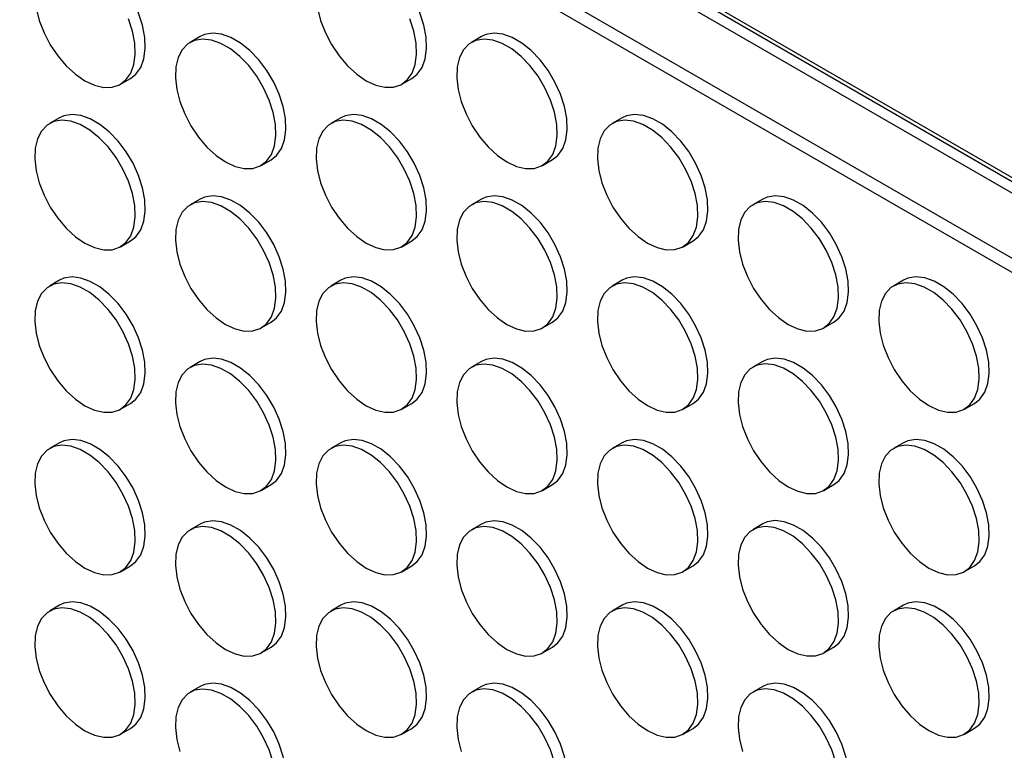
# Model space of a CAD drawing. Header units: millimetres. Extents: x 57 to 2457, y 57 to 1886.
# Tile 33 of 38: x 2041 to 2179, y 1589 to 1692. Entities that reach past the tile are written whole.
import ezdxf

# ---------------------------------------------------------------- set-up
doc = ezdxf.new("R2010")
doc.units = ezdxf.units.MM
doc.header["$LTSCALE"] = 9

msp = doc.modelspace()

# ---------------------------------------------------------------- linework, layer by layer
for p, q in [((1928.88, 1815.142), (2377.402, 1556.216)), ((1930.294, 1813.774), (2376.924, 1555.94)), ((1929.81, 1812.402), (2375.494, 1555.114)), ((2367.514, 1550.507), (1934.506, 1800.477)), ((1934.754, 1798.362), (2365.806, 1549.52)), ((2066.084, 1689.78), (2064.67, 1688.963)), ((2105.682, 1689.783), (2104.268, 1688.967)), ((2054.87, 1683.072), (2056.285, 1683.888)), ((2094.468, 1683.076), (2095.883, 1683.892)), ((2046.285, 1678.346), (2044.871, 1677.53)), ((2085.883, 1678.35), (2084.469, 1677.534)), ((2125.481, 1678.354), (2124.067, 1677.537)), ((2074.669, 1671.642), (2076.084, 1672.459)), ((2114.267, 1671.646), (2115.682, 1672.462)), ((2066.084, 1666.917), (2064.67, 1666.1)), ((2105.682, 1666.92), (2104.268, 1666.104)), ((2145.28, 1666.924), (2143.866, 1666.108)), ((2054.87, 1660.209), (2056.285, 1661.025)), ((2094.468, 1660.213), (2095.883, 1661.029)), ((2134.066, 1660.216), (2135.481, 1661.033)), ((2046.285, 1655.483), (2044.871, 1654.667)), ((2085.883, 1655.487), (2084.469, 1654.67)), ((2125.481, 1655.491), (2124.067, 1654.674)), ((2165.079, 1655.494), (2163.665, 1654.678)), ((2074.669, 1648.779), (2076.084, 1649.596)), ((2114.267, 1648.783), (2115.682, 1649.599)), ((2153.865, 1648.787), (2155.28, 1649.603)), ((2066.084, 1644.053), (2064.67, 1643.237)), ((2105.682, 1644.057), (2104.268, 1643.241)), ((2145.28, 1644.061), (2143.866, 1643.244)), ((2134.066, 1637.353), (2135.481, 1638.17)), ((2173.664, 1637.357), (2175.079, 1638.173)), ((2054.87, 1637.346), (2056.285, 1638.162)), ((2094.468, 1637.349), (2095.883, 1638.166)), ((2125.481, 1632.627), (2124.067, 1631.811)), ((2165.079, 1632.631), (2163.665, 1631.815)), ((2046.285, 1632.62), (2044.871, 1631.804)), ((2085.883, 1632.624), (2084.469, 1631.807)), ((2074.669, 1625.916), (2076.084, 1626.732)), ((2114.267, 1625.92), (2115.682, 1626.736)), ((2153.865, 1625.923), (2155.28, 1626.74)), ((2066.084, 1621.19), (2064.67, 1620.374)), ((2105.682, 1621.194), (2104.268, 1620.378)), ((2145.28, 1621.198), (2143.866, 1620.381)), ((2054.87, 1614.483), (2056.285, 1615.299)), ((2094.468, 1614.486), (2095.883, 1615.303)), ((2134.066, 1614.49), (2135.481, 1615.306)), ((2173.664, 1614.494), (2175.079, 1615.31)), ((2046.285, 1609.757), (2044.871, 1608.94)), ((2085.883, 1609.761), (2084.469, 1608.944)), ((2125.481, 1609.764), (2124.067, 1608.948)), ((2165.079, 1609.768), (2163.665, 1608.952)), ((2074.669, 1603.053), (2076.084, 1603.869)), ((2114.267, 1603.057), (2115.682, 1603.873)), ((2153.865, 1603.06), (2155.28, 1603.877)), ((2066.084, 1598.327), (2064.67, 1597.511)), ((2105.682, 1598.331), (2104.268, 1597.514)), ((2145.28, 1598.335), (2143.866, 1597.518)), ((2054.87, 1591.619), (2056.285, 1592.436)), ((2094.468, 1591.623), (2095.883, 1592.44)), ((2134.066, 1591.627), (2135.481, 1592.443)), ((2173.664, 1591.631), (2175.079, 1592.447))]:
    msp.add_line(p, q)
at = {"flags": 128}
for points in [[(2056.285, 1683.888), (2057.045, 1684.487), (2057.717, 1685.444), (2058.157, 1686.657), (2058.348, 1688.083), (2058.284, 1689.67), (2057.967, 1691.362), (2057.409, 1693.096), (2056.629, 1694.811), (2055.656, 1696.444), (2054.525, 1697.936), (2053.277, 1699.233), (2051.957, 1700.289), (2050.613, 1701.065), (2049.293, 1701.534), (2048.045, 1701.677), (2046.914, 1701.491), (2046.285, 1701.209)], [(2095.883, 1683.892), (2096.643, 1684.491), (2097.315, 1685.447), (2097.755, 1686.661), (2097.946, 1688.087), (2097.882, 1689.674), (2097.565, 1691.366), (2097.007, 1693.1), (2096.227, 1694.815), (2095.254, 1696.448), (2094.123, 1697.94), (2092.875, 1699.237), (2091.555, 1700.293), (2090.211, 1701.069), (2088.891, 1701.537), (2087.643, 1701.681), (2086.512, 1701.494), (2085.883, 1701.213)], [(2042.999, 1693.774), (2043.439, 1692.054), (2044.111, 1690.321), (2044.991, 1688.64), (2046.048, 1687.07), (2047.243, 1685.669), (2048.533, 1684.487), (2049.871, 1683.567)], [(2082.597, 1693.778), (2083.037, 1692.057), (2083.709, 1690.325), (2084.589, 1688.644), (2085.646, 1687.074), (2086.841, 1685.673), (2088.131, 1684.491), (2089.469, 1683.571)], [(2049.871, 1683.567), (2051.209, 1682.942), (2052.499, 1682.635), (2053.694, 1682.656), (2054.75, 1683.006), (2055.631, 1683.671), (2056.303, 1684.627), (2056.743, 1685.84), (2056.934, 1687.267), (2056.87, 1688.854), (2056.553, 1690.546), (2055.995, 1692.28)], [(2089.469, 1683.571), (2090.807, 1682.946), (2092.097, 1682.639), (2093.292, 1682.66), (2094.348, 1683.01), (2095.229, 1683.675), (2095.901, 1684.631), (2096.341, 1685.844), (2096.532, 1687.27), (2096.468, 1688.858), (2096.151, 1690.549), (2095.593, 1692.284)], [(2076.084, 1672.459), (2076.844, 1673.058), (2077.516, 1674.014), (2077.956, 1675.227), (2078.147, 1676.653), (2078.083, 1678.241), (2077.766, 1679.932), (2077.208, 1681.667), (2076.428, 1683.381), (2075.455, 1685.014), (2074.324, 1686.506), (2073.076, 1687.804), (2071.756, 1688.86), (2070.412, 1689.636), (2069.092, 1690.104), (2067.844, 1690.247), (2066.713, 1690.061), (2066.084, 1689.78)], [(2115.682, 1672.462), (2116.442, 1673.061), (2117.114, 1674.018), (2117.554, 1675.231), (2117.745, 1676.657), (2117.681, 1678.244), (2117.364, 1679.936), (2116.806, 1681.67), (2116.026, 1683.385), (2115.053, 1685.018), (2113.922, 1686.51), (2112.674, 1687.807), (2111.354, 1688.863), (2110.01, 1689.639), (2108.69, 1690.108), (2107.442, 1690.251), (2106.311, 1690.065), (2105.682, 1689.783)], [(2069.67, 1672.137), (2071.008, 1671.512), (2072.298, 1671.205), (2073.493, 1671.227), (2074.549, 1671.576), (2075.43, 1672.241), (2076.102, 1673.198), (2076.542, 1674.411), (2076.733, 1675.837), (2076.669, 1677.424), (2076.352, 1679.116), (2075.794, 1680.85), (2075.014, 1682.565), (2074.041, 1684.198), (2072.91, 1685.69), (2071.662, 1686.987), (2070.342, 1688.043), (2068.998, 1688.819), (2067.678, 1689.287), (2066.43, 1689.431), (2065.299, 1689.245), (2064.326, 1688.735), (2063.546, 1687.921), (2062.988, 1686.831), (2062.671, 1685.505), (2062.607, 1683.992), (2062.798, 1682.345), (2063.238, 1680.624), (2063.91, 1678.891), (2064.79, 1677.21), (2065.847, 1675.64), (2067.042, 1674.239), (2068.332, 1673.057), (2069.67, 1672.137)], [(2109.268, 1672.141), (2110.606, 1671.516), (2111.896, 1671.209), (2113.091, 1671.23), (2114.147, 1671.58), (2115.028, 1672.245), (2115.7, 1673.201), (2116.14, 1674.414), (2116.331, 1675.841), (2116.267, 1677.428), (2115.95, 1679.12), (2115.392, 1680.854), (2114.612, 1682.569), (2113.639, 1684.202), (2112.508, 1685.694), (2111.26, 1686.991), (2109.94, 1688.047), (2108.596, 1688.823), (2107.276, 1689.291), (2106.028, 1689.435), (2104.897, 1689.248), (2103.924, 1688.739), (2103.144, 1687.924), (2102.586, 1686.835), (2102.269, 1685.509), (2102.205, 1683.995), (2102.396, 1682.348), (2102.836, 1680.628), (2103.508, 1678.895), (2104.388, 1677.214), (2105.445, 1675.644), (2106.64, 1674.243), (2107.93, 1673.061), (2109.268, 1672.141)], [(2056.285, 1661.025), (2057.045, 1661.624), (2057.717, 1662.581), (2058.157, 1663.794), (2058.348, 1665.22), (2058.284, 1666.807), (2057.967, 1668.499), (2057.409, 1670.233), (2056.629, 1671.948), (2055.656, 1673.581), (2054.525, 1675.073), (2053.277, 1676.37), (2051.957, 1677.426), (2050.613, 1678.202), (2049.293, 1678.67), (2048.045, 1678.814), (2046.914, 1678.628), (2046.285, 1678.346)], [(2095.883, 1661.029), (2096.643, 1661.628), (2097.315, 1662.584), (2097.755, 1663.797), (2097.946, 1665.224), (2097.882, 1666.811), (2097.565, 1668.503), (2097.007, 1670.237), (2096.227, 1671.952), (2095.254, 1673.585), (2094.123, 1675.077), (2092.875, 1676.374), (2091.555, 1677.43), (2090.211, 1678.206), (2088.891, 1678.674), (2087.643, 1678.818), (2086.512, 1678.631), (2085.883, 1678.35)], [(2135.481, 1661.033), (2136.241, 1661.632), (2136.913, 1662.588), (2137.353, 1663.801), (2137.544, 1665.227), (2137.48, 1666.815), (2137.163, 1668.506), (2136.605, 1670.241), (2135.825, 1671.955), (2134.852, 1673.588), (2133.721, 1675.08), (2132.473, 1676.378), (2131.153, 1677.434), (2129.809, 1678.21), (2128.489, 1678.678), (2127.241, 1678.821), (2126.11, 1678.635), (2125.481, 1678.354)], [(2049.871, 1660.704), (2051.209, 1660.079), (2052.499, 1659.772), (2053.694, 1659.793), (2054.75, 1660.143), (2055.631, 1660.808), (2056.303, 1661.764), (2056.743, 1662.977), (2056.934, 1664.403), (2056.87, 1665.991), (2056.553, 1667.682), (2055.995, 1669.417), (2055.215, 1671.132), (2054.242, 1672.764), (2053.111, 1674.257), (2051.863, 1675.554), (2050.543, 1676.61), (2049.199, 1677.386), (2047.879, 1677.854), (2046.631, 1677.998), (2045.5, 1677.811), (2044.527, 1677.302), (2043.747, 1676.487), (2043.189, 1675.397), (2042.872, 1674.072), (2042.808, 1672.558), (2042.999, 1670.911), (2043.439, 1669.19), (2044.111, 1667.458), (2044.991, 1665.777), (2046.048, 1664.207), (2047.243, 1662.806), (2048.533, 1661.624), (2049.871, 1660.704)], [(2089.469, 1660.708), (2090.807, 1660.083), (2092.097, 1659.775), (2093.292, 1659.797), (2094.348, 1660.147), (2095.229, 1660.812), (2095.901, 1661.768), (2096.341, 1662.981), (2096.532, 1664.407), (2096.468, 1665.995), (2096.151, 1667.686), (2095.593, 1669.421), (2094.813, 1671.135), (2093.84, 1672.768), (2092.709, 1674.26), (2091.461, 1675.558), (2090.141, 1676.613), (2088.797, 1677.389), (2087.477, 1677.858), (2086.229, 1678.001), (2085.098, 1677.815), (2084.125, 1677.305), (2083.345, 1676.491), (2082.787, 1675.401), (2082.47, 1674.076), (2082.406, 1672.562), (2082.597, 1670.915), (2083.037, 1669.194), (2083.709, 1667.462), (2084.589, 1665.78), (2085.646, 1664.211), (2086.841, 1662.81), (2088.131, 1661.628), (2089.469, 1660.708)], [(2129.067, 1660.711), (2130.405, 1660.086), (2131.695, 1659.779), (2132.89, 1659.801), (2133.946, 1660.15), (2134.827, 1660.815), (2135.499, 1661.772), (2135.939, 1662.985), (2136.13, 1664.411), (2136.066, 1665.998), (2135.749, 1667.69), (2135.191, 1669.424), (2134.411, 1671.139), (2133.438, 1672.772), (2132.307, 1674.264), (2131.059, 1675.561), (2129.739, 1676.617), (2128.395, 1677.393), (2127.075, 1677.861), (2125.827, 1678.005), (2124.696, 1677.819), (2123.723, 1677.309), (2122.943, 1676.495), (2122.385, 1675.405), (2122.068, 1674.079), (2122.004, 1672.566), (2122.195, 1670.919), (2122.635, 1669.198), (2123.307, 1667.465), (2124.187, 1665.784), (2125.244, 1664.214), (2126.439, 1662.813), (2127.729, 1661.631), (2129.067, 1660.711)], [(2076.084, 1649.596), (2076.844, 1650.194), (2077.516, 1651.151), (2077.956, 1652.364), (2078.147, 1653.79), (2078.083, 1655.378), (2077.766, 1657.069), (2077.208, 1658.804), (2076.428, 1660.518), (2075.455, 1662.151), (2074.324, 1663.643), (2073.076, 1664.941), (2071.756, 1665.996), (2070.412, 1666.772), (2069.092, 1667.241), (2067.844, 1667.384), (2066.713, 1667.198), (2066.084, 1666.917)], [(2115.682, 1649.599), (2116.442, 1650.198), (2117.114, 1651.155), (2117.554, 1652.368), (2117.745, 1653.794), (2117.681, 1655.381), (2117.364, 1657.073), (2116.806, 1658.807), (2116.026, 1660.522), (2115.053, 1662.155), (2113.922, 1663.647), (2112.674, 1664.944), (2111.354, 1666), (2110.01, 1666.776), (2108.69, 1667.244), (2107.442, 1667.388), (2106.311, 1667.202), (2105.682, 1666.92)], [(2155.28, 1649.603), (2156.04, 1650.202), (2156.712, 1651.158), (2157.152, 1652.371), (2157.343, 1653.798), (2157.279, 1655.385), (2156.962, 1657.077), (2156.404, 1658.811), (2155.624, 1660.526), (2154.651, 1662.159), (2153.52, 1663.651), (2152.272, 1664.948), (2150.952, 1666.004), (2149.608, 1666.78), (2148.288, 1667.248), (2147.04, 1667.392), (2145.909, 1667.205), (2145.28, 1666.924)], [(2069.67, 1649.274), (2071.008, 1648.649), (2072.298, 1648.342), (2073.493, 1648.364), (2074.549, 1648.713), (2075.43, 1649.378), (2076.102, 1650.334), (2076.542, 1651.548), (2076.733, 1652.974), (2076.669, 1654.561), (2076.352, 1656.253), (2075.794, 1657.987), (2075.014, 1659.702), (2074.041, 1661.335), (2072.91, 1662.827), (2071.662, 1664.124), (2070.342, 1665.18), (2068.998, 1665.956), (2067.678, 1666.424), (2066.43, 1666.568), (2065.299, 1666.381), (2064.326, 1665.872), (2063.546, 1665.057), (2062.988, 1663.968), (2062.671, 1662.642), (2062.607, 1661.128), (2062.798, 1659.482), (2063.238, 1657.761), (2063.91, 1656.028), (2064.79, 1654.347), (2065.847, 1652.777), (2067.042, 1651.376), (2068.332, 1650.194), (2069.67, 1649.274)], [(2109.268, 1649.278), (2110.606, 1648.653), (2111.896, 1648.346), (2113.091, 1648.367), (2114.147, 1648.717), (2115.028, 1649.382), (2115.7, 1650.338), (2116.14, 1651.551), (2116.331, 1652.977), (2116.267, 1654.565), (2115.95, 1656.256), (2115.392, 1657.991), (2114.612, 1659.706), (2113.639, 1661.338), (2112.508, 1662.831), (2111.26, 1664.128), (2109.94, 1665.184), (2108.596, 1665.96), (2107.276, 1666.428), (2106.028, 1666.572), (2104.897, 1666.385), (2103.924, 1665.876), (2103.144, 1665.061), (2102.586, 1663.971), (2102.269, 1662.646), (2102.205, 1661.132), (2102.396, 1659.485), (2102.836, 1657.764), (2103.508, 1656.032), (2104.388, 1654.351), (2105.445, 1652.781), (2106.64, 1651.38), (2107.93, 1650.198), (2109.268, 1649.278)], [(2148.866, 1649.282), (2150.204, 1648.657), (2151.494, 1648.349), (2152.689, 1648.371), (2153.745, 1648.721), (2154.626, 1649.386), (2155.298, 1650.342), (2155.738, 1651.555), (2155.929, 1652.981), (2155.865, 1654.569), (2155.548, 1656.26), (2154.99, 1657.995), (2154.21, 1659.709), (2153.237, 1661.342), (2152.106, 1662.834), (2150.858, 1664.132), (2149.538, 1665.187), (2148.194, 1665.963), (2146.874, 1666.432), (2145.626, 1666.575), (2144.495, 1666.389), (2143.522, 1665.879), (2142.742, 1665.065), (2142.184, 1663.975), (2141.867, 1662.65), (2141.803, 1661.136), (2141.994, 1659.489), (2142.434, 1657.768), (2143.106, 1656.036), (2143.986, 1654.354), (2145.043, 1652.785), (2146.238, 1651.384), (2147.528, 1650.202), (2148.866, 1649.282)], [(2049.871, 1637.841), (2051.209, 1637.216), (2052.499, 1636.909), (2053.694, 1636.93), (2054.75, 1637.28), (2055.631, 1637.945), (2056.303, 1638.901), (2056.743, 1640.114), (2056.934, 1641.54), (2056.87, 1643.128), (2056.553, 1644.819), (2055.995, 1646.554), (2055.215, 1648.268), (2054.242, 1649.901), (2053.111, 1651.393), (2051.863, 1652.691), (2050.543, 1653.747), (2049.199, 1654.523), (2047.879, 1654.991), (2046.631, 1655.134), (2045.5, 1654.948), (2044.527, 1654.438), (2043.747, 1653.624), (2043.189, 1652.534), (2042.872, 1651.209), (2042.808, 1649.695), (2042.999, 1648.048), (2043.439, 1646.327), (2044.111, 1644.595), (2044.991, 1642.914), (2046.048, 1641.344), (2047.243, 1639.943), (2048.533, 1638.761), (2049.871, 1637.841)], [(2056.285, 1638.162), (2057.045, 1638.761), (2057.717, 1639.717), (2058.157, 1640.931), (2058.348, 1642.357), (2058.284, 1643.944), (2057.967, 1645.636), (2057.409, 1647.37), (2056.629, 1649.085), (2055.656, 1650.718), (2054.525, 1652.21), (2053.277, 1653.507), (2051.957, 1654.563), (2050.613, 1655.339), (2049.293, 1655.807), (2048.045, 1655.951), (2046.914, 1655.764), (2046.285, 1655.483)], [(2089.469, 1637.844), (2090.807, 1637.22), (2092.097, 1636.912), (2093.292, 1636.934), (2094.348, 1637.283), (2095.229, 1637.948), (2095.901, 1638.905), (2096.341, 1640.118), (2096.532, 1641.544), (2096.468, 1643.131), (2096.151, 1644.823), (2095.593, 1646.557), (2094.813, 1648.272), (2093.84, 1649.905), (2092.709, 1651.397), (2091.461, 1652.695), (2090.141, 1653.75), (2088.797, 1654.526), (2087.477, 1654.995), (2086.229, 1655.138), (2085.098, 1654.952), (2084.125, 1654.442), (2083.345, 1653.628), (2082.787, 1652.538), (2082.47, 1651.212), (2082.406, 1649.699), (2082.597, 1648.052), (2083.037, 1646.331), (2083.709, 1644.599), (2084.589, 1642.917), (2085.646, 1641.348), (2086.841, 1639.947), (2088.131, 1638.765), (2089.469, 1637.844)], [(2095.883, 1638.166), (2096.643, 1638.765), (2097.315, 1639.721), (2097.755, 1640.934), (2097.946, 1642.36), (2097.882, 1643.948), (2097.565, 1645.639), (2097.007, 1647.374), (2096.227, 1649.089), (2095.254, 1650.721), (2094.123, 1652.214), (2092.875, 1653.511), (2091.555, 1654.567), (2090.211, 1655.343), (2088.891, 1655.811), (2087.643, 1655.955), (2086.512, 1655.768), (2085.883, 1655.487)], [(2129.067, 1637.848), (2130.405, 1637.223), (2131.695, 1636.916), (2132.89, 1636.938), (2133.946, 1637.287), (2134.827, 1637.952), (2135.499, 1638.908), (2135.939, 1640.122), (2136.13, 1641.548), (2136.066, 1643.135), (2135.749, 1644.827), (2135.191, 1646.561), (2134.411, 1648.276), (2133.438, 1649.909), (2132.307, 1651.401), (2131.059, 1652.698), (2129.739, 1653.754), (2128.395, 1654.53), (2127.075, 1654.998), (2125.827, 1655.142), (2124.696, 1654.955), (2123.723, 1654.446), (2122.943, 1653.631), (2122.385, 1652.542), (2122.068, 1651.216), (2122.004, 1649.702), (2122.195, 1648.056), (2122.635, 1646.335), (2123.307, 1644.602), (2124.187, 1642.921), (2125.244, 1641.351), (2126.439, 1639.95), (2127.729, 1638.768), (2129.067, 1637.848)], [(2135.481, 1638.17), (2136.241, 1638.768), (2136.913, 1639.725), (2137.353, 1640.938), (2137.544, 1642.364), (2137.48, 1643.952), (2137.163, 1645.643), (2136.605, 1647.378), (2135.825, 1649.092), (2134.852, 1650.725), (2133.721, 1652.217), (2132.473, 1653.515), (2131.153, 1654.57), (2129.809, 1655.346), (2128.489, 1655.815), (2127.241, 1655.958), (2126.11, 1655.772), (2125.481, 1655.491)], [(2168.665, 1637.852), (2170.003, 1637.227), (2171.293, 1636.92), (2172.488, 1636.941), (2173.544, 1637.291), (2174.425, 1637.956), (2175.097, 1638.912), (2175.537, 1640.125), (2175.728, 1641.551), (2175.664, 1643.139), (2175.347, 1644.83), (2174.789, 1646.565), (2174.009, 1648.28), (2173.036, 1649.912), (2171.905, 1651.405), (2170.657, 1652.702), (2169.337, 1653.758), (2167.993, 1654.534), (2166.673, 1655.002), (2165.425, 1655.146), (2164.294, 1654.959), (2163.321, 1654.45), (2162.541, 1653.635), (2161.983, 1652.545), (2161.666, 1651.22), (2161.602, 1649.706), (2161.793, 1648.059), (2162.233, 1646.338), (2162.905, 1644.606), (2163.785, 1642.925), (2164.842, 1641.355), (2166.037, 1639.954), (2167.327, 1638.772), (2168.665, 1637.852)], [(2175.079, 1638.173), (2175.839, 1638.772), (2176.511, 1639.729), (2176.951, 1640.942), (2177.142, 1642.368), (2177.078, 1643.955), (2176.761, 1645.647), (2176.203, 1647.381), (2175.423, 1649.096), (2174.45, 1650.729), (2173.319, 1652.221), (2172.071, 1653.518), (2170.751, 1654.574), (2169.407, 1655.35), (2168.087, 1655.818), (2166.839, 1655.962), (2165.708, 1655.776), (2165.079, 1655.494)], [(2076.084, 1626.732), (2076.844, 1627.331), (2077.516, 1628.288), (2077.956, 1629.501), (2078.147, 1630.927), (2078.083, 1632.514), (2077.766, 1634.206), (2077.208, 1635.94), (2076.428, 1637.655), (2075.455, 1639.288), (2074.324, 1640.78), (2073.076, 1642.077), (2071.756, 1643.133), (2070.412, 1643.909), (2069.092, 1644.378), (2067.844, 1644.521), (2066.713, 1644.335), (2066.084, 1644.053)], [(2115.682, 1626.736), (2116.442, 1627.335), (2117.114, 1628.291), (2117.554, 1629.505), (2117.745, 1630.931), (2117.681, 1632.518), (2117.364, 1634.21), (2116.806, 1635.944), (2116.026, 1637.659), (2115.053, 1639.292), (2113.922, 1640.784), (2112.674, 1642.081), (2111.354, 1643.137), (2110.01, 1643.913), (2108.69, 1644.381), (2107.442, 1644.525), (2106.311, 1644.338), (2105.682, 1644.057)], [(2155.28, 1626.74), (2156.04, 1627.339), (2156.712, 1628.295), (2157.152, 1629.508), (2157.343, 1630.934), (2157.279, 1632.522), (2156.962, 1634.213), (2156.404, 1635.948), (2155.624, 1637.663), (2154.651, 1639.295), (2153.52, 1640.788), (2152.272, 1642.085), (2150.952, 1643.141), (2149.608, 1643.917), (2148.288, 1644.385), (2147.04, 1644.529), (2145.909, 1644.342), (2145.28, 1644.061)], [(2069.67, 1626.411), (2071.008, 1625.786), (2072.298, 1625.479), (2073.493, 1625.5), (2074.549, 1625.85), (2075.43, 1626.515), (2076.102, 1627.471), (2076.542, 1628.684), (2076.733, 1630.111), (2076.669, 1631.698), (2076.352, 1633.39), (2075.794, 1635.124), (2075.014, 1636.839), (2074.041, 1638.472), (2072.91, 1639.964), (2071.662, 1641.261), (2070.342, 1642.317), (2068.998, 1643.093), (2067.678, 1643.561), (2066.43, 1643.705), (2065.299, 1643.518), (2064.326, 1643.009), (2063.546, 1642.194), (2062.988, 1641.105), (2062.671, 1639.779), (2062.607, 1638.265), (2062.798, 1636.618), (2063.238, 1634.898), (2063.91, 1633.165), (2064.79, 1631.484), (2065.847, 1629.914), (2067.042, 1628.513), (2068.332, 1627.331), (2069.67, 1626.411)], [(2109.268, 1626.415), (2110.606, 1625.79), (2111.896, 1625.483), (2113.091, 1625.504), (2114.147, 1625.854), (2115.028, 1626.519), (2115.7, 1627.475), (2116.14, 1628.688), (2116.331, 1630.114), (2116.267, 1631.702), (2115.95, 1633.393), (2115.392, 1635.128), (2114.612, 1636.842), (2113.639, 1638.475), (2112.508, 1639.967), (2111.26, 1641.265), (2109.94, 1642.321), (2108.596, 1643.097), (2107.276, 1643.565), (2106.028, 1643.708), (2104.897, 1643.522), (2103.924, 1643.012), (2103.144, 1642.198), (2102.586, 1641.108), (2102.269, 1639.783), (2102.205, 1638.269), (2102.396, 1636.622), (2102.836, 1634.901), (2103.508, 1633.169), (2104.388, 1631.488), (2105.445, 1629.918), (2106.64, 1628.517), (2107.93, 1627.335), (2109.268, 1626.415)], [(2148.866, 1626.418), (2150.204, 1625.794), (2151.494, 1625.486), (2152.689, 1625.508), (2153.745, 1625.857), (2154.626, 1626.522), (2155.298, 1627.479), (2155.738, 1628.692), (2155.929, 1630.118), (2155.865, 1631.705), (2155.548, 1633.397), (2154.99, 1635.131), (2154.21, 1636.846), (2153.237, 1638.479), (2152.106, 1639.971), (2150.858, 1641.269), (2149.538, 1642.324), (2148.194, 1643.1), (2146.874, 1643.569), (2145.626, 1643.712), (2144.495, 1643.526), (2143.522, 1643.016), (2142.742, 1642.202), (2142.184, 1641.112), (2141.867, 1639.786), (2141.803, 1638.273), (2141.994, 1636.626), (2142.434, 1634.905), (2143.106, 1633.173), (2143.986, 1631.491), (2145.043, 1629.922), (2146.238, 1628.521), (2147.528, 1627.339), (2148.866, 1626.418)], [(2056.285, 1615.299), (2057.045, 1615.898), (2057.717, 1616.854), (2058.157, 1618.067), (2058.348, 1619.494), (2058.284, 1621.081), (2057.967, 1622.773), (2057.409, 1624.507), (2056.629, 1626.222), (2055.656, 1627.855), (2054.525, 1629.347), (2053.277, 1630.644), (2051.957, 1631.7), (2050.613, 1632.476), (2049.293, 1632.944), (2048.045, 1633.088), (2046.914, 1632.901), (2046.285, 1632.62)], [(2095.883, 1615.303), (2096.643, 1615.902), (2097.315, 1616.858), (2097.755, 1618.071), (2097.946, 1619.497), (2097.882, 1621.085), (2097.565, 1622.776), (2097.007, 1624.511), (2096.227, 1626.225), (2095.254, 1627.858), (2094.123, 1629.35), (2092.875, 1630.648), (2091.555, 1631.704), (2090.211, 1632.48), (2088.891, 1632.948), (2087.643, 1633.091), (2086.512, 1632.905), (2085.883, 1632.624)], [(2135.481, 1615.306), (2136.241, 1615.905), (2136.913, 1616.862), (2137.353, 1618.075), (2137.544, 1619.501), (2137.48, 1621.088), (2137.163, 1622.78), (2136.605, 1624.514), (2135.825, 1626.229), (2134.852, 1627.862), (2133.721, 1629.354), (2132.473, 1630.651), (2131.153, 1631.707), (2129.809, 1632.483), (2128.489, 1632.952), (2127.241, 1633.095), (2126.11, 1632.909), (2125.481, 1632.627)], [(2175.079, 1615.31), (2175.839, 1615.909), (2176.511, 1616.865), (2176.951, 1618.079), (2177.142, 1619.505), (2177.078, 1621.092), (2176.761, 1622.784), (2176.203, 1624.518), (2175.423, 1626.233), (2174.45, 1627.866), (2173.319, 1629.358), (2172.071, 1630.655), (2170.751, 1631.711), (2169.407, 1632.487), (2168.087, 1632.955), (2166.839, 1633.099), (2165.708, 1632.912), (2165.079, 1632.631)], [(2049.871, 1614.978), (2051.209, 1614.353), (2052.499, 1614.045), (2053.694, 1614.067), (2054.75, 1614.417), (2055.631, 1615.082), (2056.303, 1616.038), (2056.743, 1617.251), (2056.934, 1618.677), (2056.87, 1620.265), (2056.553, 1621.956), (2055.995, 1623.691), (2055.215, 1625.405), (2054.242, 1627.038), (2053.111, 1628.53), (2051.863, 1629.828), (2050.543, 1630.883), (2049.199, 1631.659), (2047.879, 1632.128), (2046.631, 1632.271), (2045.5, 1632.085), (2044.527, 1631.575), (2043.747, 1630.761), (2043.189, 1629.671), (2042.872, 1628.346), (2042.808, 1626.832), (2042.999, 1625.185), (2043.439, 1623.464), (2044.111, 1621.732), (2044.991, 1620.05), (2046.048, 1618.481), (2047.243, 1617.08), (2048.533, 1615.898), (2049.871, 1614.978)], [(2089.469, 1614.981), (2090.807, 1614.356), (2092.097, 1614.049), (2093.292, 1614.071), (2094.348, 1614.42), (2095.229, 1615.085), (2095.901, 1616.042), (2096.341, 1617.255), (2096.532, 1618.681), (2096.468, 1620.268), (2096.151, 1621.96), (2095.593, 1623.694), (2094.813, 1625.409), (2093.84, 1627.042), (2092.709, 1628.534), (2091.461, 1629.831), (2090.141, 1630.887), (2088.797, 1631.663), (2087.477, 1632.131), (2086.229, 1632.275), (2085.098, 1632.089), (2084.125, 1631.579), (2083.345, 1630.765), (2082.787, 1629.675), (2082.47, 1628.349), (2082.406, 1626.836), (2082.597, 1625.189), (2083.037, 1623.468), (2083.709, 1621.735), (2084.589, 1620.054), (2085.646, 1618.484), (2086.841, 1617.083), (2088.131, 1615.901), (2089.469, 1614.981)], [(2129.067, 1614.985), (2130.405, 1614.36), (2131.695, 1614.053), (2132.89, 1614.074), (2133.946, 1614.424), (2134.827, 1615.089), (2135.499, 1616.045), (2135.939, 1617.258), (2136.13, 1618.685), (2136.066, 1620.272), (2135.749, 1621.964), (2135.191, 1623.698), (2134.411, 1625.413), (2133.438, 1627.046), (2132.307, 1628.538), (2131.059, 1629.835), (2129.739, 1630.891), (2128.395, 1631.667), (2127.075, 1632.135), (2125.827, 1632.279), (2124.696, 1632.092), (2123.723, 1631.583), (2122.943, 1630.768), (2122.385, 1629.679), (2122.068, 1628.353), (2122.004, 1626.839), (2122.195, 1625.192), (2122.635, 1623.472), (2123.307, 1621.739), (2124.187, 1620.058), (2125.244, 1618.488), (2126.439, 1617.087), (2127.729, 1615.905), (2129.067, 1614.985)], [(2168.665, 1614.989), (2170.003, 1614.364), (2171.293, 1614.057), (2172.488, 1614.078), (2173.544, 1614.428), (2174.425, 1615.093), (2175.097, 1616.049), (2175.537, 1617.262), (2175.728, 1618.688), (2175.664, 1620.276), (2175.347, 1621.967), (2174.789, 1623.702), (2174.009, 1625.416), (2173.036, 1627.049), (2171.905, 1628.541), (2170.657, 1629.839), (2169.337, 1630.895), (2167.993, 1631.671), (2166.673, 1632.139), (2165.425, 1632.282), (2164.294, 1632.096), (2163.321, 1631.586), (2162.541, 1630.772), (2161.983, 1629.682), (2161.666, 1628.357), (2161.602, 1626.843), (2161.793, 1625.196), (2162.233, 1623.475), (2162.905, 1621.743), (2163.785, 1620.062), (2164.842, 1618.492), (2166.037, 1617.091), (2167.327, 1615.909), (2168.665, 1614.989)], [(2076.084, 1603.869), (2076.844, 1604.468), (2077.516, 1605.425), (2077.956, 1606.638), (2078.147, 1608.064), (2078.083, 1609.651), (2077.766, 1611.343), (2077.208, 1613.077), (2076.428, 1614.792), (2075.455, 1616.425), (2074.324, 1617.917), (2073.076, 1619.214), (2071.756, 1620.27), (2070.412, 1621.046), (2069.092, 1621.514), (2067.844, 1621.658), (2066.713, 1621.472), (2066.084, 1621.19)], [(2115.682, 1603.873), (2116.442, 1604.472), (2117.114, 1605.428), (2117.554, 1606.641), (2117.745, 1608.068), (2117.681, 1609.655), (2117.364, 1611.347), (2116.806, 1613.081), (2116.026, 1614.796), (2115.053, 1616.429), (2113.922, 1617.921), (2112.674, 1619.218), (2111.354, 1620.274), (2110.01, 1621.05), (2108.69, 1621.518), (2107.442, 1621.662), (2106.311, 1621.475), (2105.682, 1621.194)], [(2155.28, 1603.877), (2156.04, 1604.476), (2156.712, 1605.432), (2157.152, 1606.645), (2157.343, 1608.071), (2157.279, 1609.659), (2156.962, 1611.35), (2156.404, 1613.085), (2155.624, 1614.799), (2154.651, 1616.432), (2153.52, 1617.924), (2152.272, 1619.222), (2150.952, 1620.278), (2149.608, 1621.054), (2148.288, 1621.522), (2147.04, 1621.665), (2145.909, 1621.479), (2145.28, 1621.198)], [(2069.67, 1603.548), (2071.008, 1602.923), (2072.298, 1602.616), (2073.493, 1602.637), (2074.549, 1602.987), (2075.43, 1603.652), (2076.102, 1604.608), (2076.542, 1605.821), (2076.733, 1607.247), (2076.669, 1608.835), (2076.352, 1610.526), (2075.794, 1612.261), (2075.014, 1613.976), (2074.041, 1615.608), (2072.91, 1617.101), (2071.662, 1618.398), (2070.342, 1619.454), (2068.998, 1620.23), (2067.678, 1620.698), (2066.43, 1620.842), (2065.299, 1620.655), (2064.326, 1620.146), (2063.546, 1619.331), (2062.988, 1618.241), (2062.671, 1616.916), (2062.607, 1615.402), (2062.798, 1613.755), (2063.238, 1612.034), (2063.91, 1610.302), (2064.79, 1608.621), (2065.847, 1607.051), (2067.042, 1605.65), (2068.332, 1604.468), (2069.67, 1603.548)], [(2109.268, 1603.552), (2110.606, 1602.927), (2111.896, 1602.619), (2113.091, 1602.641), (2114.147, 1602.991), (2115.028, 1603.656), (2115.7, 1604.612), (2116.14, 1605.825), (2116.331, 1607.251), (2116.267, 1608.839), (2115.95, 1610.53), (2115.392, 1612.265), (2114.612, 1613.979), (2113.639, 1615.612), (2112.508, 1617.104), (2111.26, 1618.402), (2109.94, 1619.457), (2108.596, 1620.233), (2107.276, 1620.702), (2106.028, 1620.845), (2104.897, 1620.659), (2103.924, 1620.149), (2103.144, 1619.335), (2102.586, 1618.245), (2102.269, 1616.92), (2102.205, 1615.406), (2102.396, 1613.759), (2102.836, 1612.038), (2103.508, 1610.306), (2104.388, 1608.624), (2105.445, 1607.055), (2106.64, 1605.654), (2107.93, 1604.472), (2109.268, 1603.552)], [(2148.866, 1603.555), (2150.204, 1602.93), (2151.494, 1602.623), (2152.689, 1602.645), (2153.745, 1602.994), (2154.626, 1603.659), (2155.298, 1604.616), (2155.738, 1605.829), (2155.929, 1607.255), (2155.865, 1608.842), (2155.548, 1610.534), (2154.99, 1612.268), (2154.21, 1613.983), (2153.237, 1615.616), (2152.106, 1617.108), (2150.858, 1618.405), (2149.538, 1619.461), (2148.194, 1620.237), (2146.874, 1620.705), (2145.626, 1620.849), (2144.495, 1620.663), (2143.522, 1620.153), (2142.742, 1619.339), (2142.184, 1618.249), (2141.867, 1616.923), (2141.803, 1615.41), (2141.994, 1613.763), (2142.434, 1612.042), (2143.106, 1610.309), (2143.986, 1608.628), (2145.043, 1607.058), (2146.238, 1605.657), (2147.528, 1604.475), (2148.866, 1603.555)], [(2049.871, 1592.114), (2051.209, 1591.49), (2052.499, 1591.182), (2053.694, 1591.204), (2054.75, 1591.553), (2055.631, 1592.218), (2056.303, 1593.175), (2056.743, 1594.388), (2056.934, 1595.814), (2056.87, 1597.401), (2056.553, 1599.093), (2055.995, 1600.827), (2055.215, 1602.542), (2054.242, 1604.175), (2053.111, 1605.667), (2051.863, 1606.965), (2050.543, 1608.02), (2049.199, 1608.796), (2047.879, 1609.265), (2046.631, 1609.408), (2045.5, 1609.222), (2044.527, 1608.712), (2043.747, 1607.898), (2043.189, 1606.808), (2042.872, 1605.482), (2042.808, 1603.969), (2042.999, 1602.322), (2043.439, 1600.601), (2044.111, 1598.869), (2044.991, 1597.187), (2046.048, 1595.618), (2047.243, 1594.217), (2048.533, 1593.035), (2049.871, 1592.114)], [(2056.285, 1592.436), (2057.045, 1593.035), (2057.717, 1593.991), (2058.157, 1595.204), (2058.348, 1596.63), (2058.284, 1598.218), (2057.967, 1599.909), (2057.409, 1601.644), (2056.629, 1603.359), (2055.656, 1604.991), (2054.525, 1606.484), (2053.277, 1607.781), (2051.957, 1608.837), (2050.613, 1609.613), (2049.293, 1610.081), (2048.045, 1610.225), (2046.914, 1610.038), (2046.285, 1609.757)], [(2089.469, 1592.118), (2090.807, 1591.493), (2092.097, 1591.186), (2093.292, 1591.208), (2094.348, 1591.557), (2095.229, 1592.222), (2095.901, 1593.178), (2096.341, 1594.392), (2096.532, 1595.818), (2096.468, 1597.405), (2096.151, 1599.097), (2095.593, 1600.831), (2094.813, 1602.546), (2093.84, 1604.179), (2092.709, 1605.671), (2091.461, 1606.968), (2090.141, 1608.024), (2088.797, 1608.8), (2087.477, 1609.268), (2086.229, 1609.412), (2085.098, 1609.225), (2084.125, 1608.716), (2083.345, 1607.901), (2082.787, 1606.812), (2082.47, 1605.486), (2082.406, 1603.972), (2082.597, 1602.326), (2083.037, 1600.605), (2083.709, 1598.872), (2084.589, 1597.191), (2085.646, 1595.621), (2086.841, 1594.22), (2088.131, 1593.038), (2089.469, 1592.118)], [(2095.883, 1592.44), (2096.643, 1593.038), (2097.315, 1593.995), (2097.755, 1595.208), (2097.946, 1596.634), (2097.882, 1598.222), (2097.565, 1599.913), (2097.007, 1601.648), (2096.227, 1603.362), (2095.254, 1604.995), (2094.123, 1606.487), (2092.875, 1607.785), (2091.555, 1608.84), (2090.211, 1609.616), (2088.891, 1610.085), (2087.643, 1610.228), (2086.512, 1610.042), (2085.883, 1609.761)], [(2129.067, 1592.122), (2130.405, 1591.497), (2131.695, 1591.19), (2132.89, 1591.211), (2133.946, 1591.561), (2134.827, 1592.226), (2135.499, 1593.182), (2135.939, 1594.395), (2136.13, 1595.821), (2136.066, 1597.409), (2135.749, 1599.1), (2135.191, 1600.835), (2134.411, 1602.55), (2133.438, 1604.182), (2132.307, 1605.675), (2131.059, 1606.972), (2129.739, 1608.028), (2128.395, 1608.804), (2127.075, 1609.272), (2125.827, 1609.416), (2124.696, 1609.229), (2123.723, 1608.72), (2122.943, 1607.905), (2122.385, 1606.815), (2122.068, 1605.49), (2122.004, 1603.976), (2122.195, 1602.329), (2122.635, 1600.608), (2123.307, 1598.876), (2124.187, 1597.195), (2125.244, 1595.625), (2126.439, 1594.224), (2127.729, 1593.042), (2129.067, 1592.122)], [(2135.481, 1592.443), (2136.241, 1593.042), (2136.913, 1593.999), (2137.353, 1595.212), (2137.544, 1596.638), (2137.48, 1598.225), (2137.163, 1599.917), (2136.605, 1601.651), (2135.825, 1603.366), (2134.852, 1604.999), (2133.721, 1606.491), (2132.473, 1607.788), (2131.153, 1608.844), (2129.809, 1609.62), (2128.489, 1610.088), (2127.241, 1610.232), (2126.11, 1610.046), (2125.481, 1609.764)], [(2168.665, 1592.126), (2170.003, 1591.501), (2171.293, 1591.193), (2172.488, 1591.215), (2173.544, 1591.565), (2174.425, 1592.23), (2175.097, 1593.186), (2175.537, 1594.399), (2175.728, 1595.825), (2175.664, 1597.413), (2175.347, 1599.104), (2174.789, 1600.839), (2174.009, 1602.553), (2173.036, 1604.186), (2171.905, 1605.678), (2170.657, 1606.976), (2169.337, 1608.031), (2167.993, 1608.807), (2166.673, 1609.276), (2165.425, 1609.419), (2164.294, 1609.233), (2163.321, 1608.723), (2162.541, 1607.909), (2161.983, 1606.819), (2161.666, 1605.494), (2161.602, 1603.98), (2161.793, 1602.333), (2162.233, 1600.612), (2162.905, 1598.88), (2163.785, 1597.198), (2164.842, 1595.629), (2166.037, 1594.228), (2167.327, 1593.046), (2168.665, 1592.126)], [(2175.079, 1592.447), (2175.839, 1593.046), (2176.511, 1594.002), (2176.951, 1595.215), (2177.142, 1596.642), (2177.078, 1598.229), (2176.761, 1599.921), (2176.203, 1601.655), (2175.423, 1603.37), (2174.45, 1605.003), (2173.319, 1606.495), (2172.071, 1607.792), (2170.751, 1608.848), (2169.407, 1609.624), (2168.087, 1610.092), (2166.839, 1610.236), (2165.708, 1610.049), (2165.079, 1609.768)], [(2076.352, 1587.663), (2075.794, 1589.398), (2075.014, 1591.112), (2074.041, 1592.745), (2072.91, 1594.237), (2071.662, 1595.535), (2070.342, 1596.591), (2068.998, 1597.367), (2067.678, 1597.835), (2066.43, 1597.978), (2065.299, 1597.792), (2064.326, 1597.282), (2063.546, 1596.468), (2062.988, 1595.378), (2062.671, 1594.053), (2062.607, 1592.539), (2062.798, 1590.892), (2063.238, 1589.171)], [(2076.084, 1581.006), (2076.844, 1581.605), (2077.516, 1582.561), (2077.956, 1583.775), (2078.147, 1585.201), (2078.083, 1586.788), (2077.766, 1588.48), (2077.208, 1590.214), (2076.428, 1591.929), (2075.455, 1593.562), (2074.324, 1595.054), (2073.076, 1596.351), (2071.756, 1597.407), (2070.412, 1598.183), (2069.092, 1598.651), (2067.844, 1598.795), (2066.713, 1598.608), (2066.084, 1598.327)], [(2115.95, 1587.667), (2115.392, 1589.401), (2114.612, 1591.116), (2113.639, 1592.749), (2112.508, 1594.241), (2111.26, 1595.539), (2109.94, 1596.594), (2108.596, 1597.37), (2107.276, 1597.839), (2106.028, 1597.982), (2104.897, 1597.796), (2103.924, 1597.286), (2103.144, 1596.472), (2102.586, 1595.382), (2102.269, 1594.056), (2102.205, 1592.543), (2102.396, 1590.896), (2102.836, 1589.175)], [(2115.682, 1581.01), (2116.442, 1581.609), (2117.114, 1582.565), (2117.554, 1583.778), (2117.745, 1585.204), (2117.681, 1586.792), (2117.364, 1588.483), (2116.806, 1590.218), (2116.026, 1591.933), (2115.053, 1593.565), (2113.922, 1595.058), (2112.674, 1596.355), (2111.354, 1597.411), (2110.01, 1598.187), (2108.69, 1598.655), (2107.442, 1598.799), (2106.311, 1598.612), (2105.682, 1598.331)], [(2155.548, 1587.671), (2154.99, 1589.405), (2154.21, 1591.12), (2153.237, 1592.753), (2152.106, 1594.245), (2150.858, 1595.542), (2149.538, 1596.598), (2148.194, 1597.374), (2146.874, 1597.842), (2145.626, 1597.986), (2144.495, 1597.799), (2143.522, 1597.29), (2142.742, 1596.475), (2142.184, 1595.386), (2141.867, 1594.06), (2141.803, 1592.547), (2141.994, 1590.9), (2142.434, 1589.179)], [(2155.28, 1581.014), (2156.04, 1581.612), (2156.712, 1582.569), (2157.152, 1583.782), (2157.343, 1585.208), (2157.279, 1586.796), (2156.962, 1588.487), (2156.404, 1590.222), (2155.624, 1591.936), (2154.651, 1593.569), (2153.52, 1595.061), (2152.272, 1596.359), (2150.952, 1597.414), (2149.608, 1598.19), (2148.288, 1598.659), (2147.04, 1598.802), (2145.909, 1598.616), (2145.28, 1598.335)]]:
    msp.add_lwpolyline(points, dxfattribs=at)

doc.saveas('drawing.dxf')
